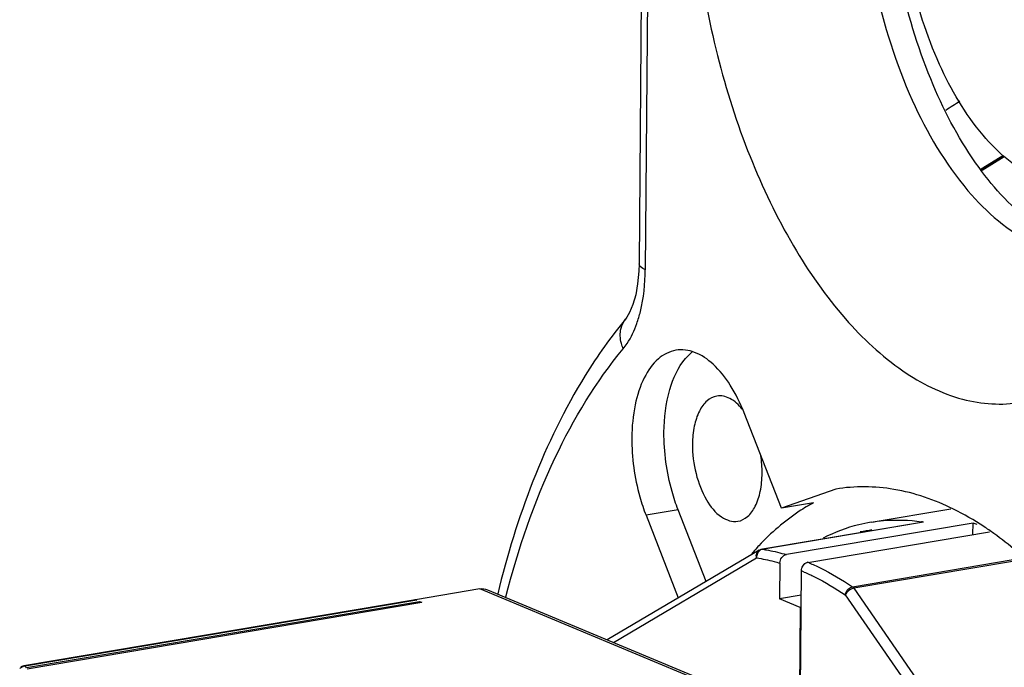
# Model space of a CAD drawing. Header units: millimetres. Extents: x 12 to 2508, y 25 to 1770.
# Tile 28 of 53: x 2126 to 2151, y 643 to 660. Entities that reach past the tile are written whole.
import ezdxf

# ---------------------------------------------------------------- set-up
doc = ezdxf.new("R2010")
doc.units = ezdxf.units.MM
for name, color, linetype in [('CABLE_PBL77', 7, 'Continuous'), ('COVER_J_ABL73', 7, 'Continuous'), ('COVER_J_PBL75', 7, 'Continuous'), ('new_view_8_VBL72', 7, 'Continuous'), ('PLATE_J_PBL74', 7, 'Continuous')]:
    doc.layers.add(name, color=color, linetype=linetype)

# ---------------------------------------------------------------- blocks, each defined once
blk = doc.blocks.new('PLATE_J_PBL74', base_point=(3046.832, 1114.21))
at = {"layer": 'PLATE_J_PBL74', "color": 7}
for points, knots in [([(3007.521, 1128.052), (3007.527, 1126.984), (3007.764, 1124.868), (3008.687, 1121.957), (3010.053, 1119.606), (3011.335, 1118.465), (3012.003, 1118.158)], [0, 0, 0, 0, 0.283583, 0.560884, 0.804968, 1, 1, 1, 1]), ([(3012.004, 1118.663), (3011.447, 1119.062), (3010.412, 1120.197), (3008.84, 1123.146), (3008.278, 1125.806), (3008.203, 1127.628)], [0, 0, 0, 0, 0.206165, 0.452074, 1, 1, 1, 1]), ([(3012.017, 1119.892), (3011.496, 1120.137), (3010.497, 1121.034), (3009.429, 1122.875), (3008.705, 1125.15), (3008.516, 1126.804), (3008.509, 1127.639)], [0, 0, 0, 0, 0.195502, 0.439562, 0.716538, 1, 1, 1, 1])]:
    blk.add_open_spline(points, degree=3, knots=knots, dxfattribs=at)
blk = doc.blocks.new('COVER_J_PBL75', base_point=(3038.922, 1113.904))
at = {"layer": 'COVER_J_PBL75', "color": 7}
for p, q in [((3001.949, 1142.717), (3001.734, 1117.635)), ((3001.42, 1116.25), (3001.384, 1116.202)), ((3001.39, 1116.211), (3001.384, 1116.202)), ((3001.39, 1116.211), (3001.384, 1116.203)), ((3005.435, 1111.29), (3004.468, 1113.763)), ((3006.847, 1111.784), (3005.435, 1111.29)), ((3006.271, 1111.431), (3005.435, 1111.29)), ((3001.916, 1111.103), (3002.755, 1108.957)), ((3003.479, 1109.384), (3002.752, 1111.244))]:
    blk.add_line(p, q, dxfattribs=at)
at = {"layer": 'COVER_J_PBL75', "color": 2}
for p, q in [((3002.113, 1142.568), (3001.898, 1117.485)), ((3010.627, 1120.102), (3011.193, 1120.455)), ((3010.637, 1120.081), (3011.21, 1120.433)), ((3010.65, 1120.071), (3011.224, 1120.422)), ((3001.383, 1116.202), (3001.39, 1116.211)), ((3002.752, 1111.244), (3001.916, 1111.103))]:
    blk.add_line(p, q, dxfattribs=at)
at = {"layer": 'COVER_J_PBL75', "color": 7}
blk.add_lwpolyline([(3001.734, 1117.635), (3001.729, 1117.449), (3001.699, 1117.119), (3001.648, 1116.83), (3001.577, 1116.578), (3001.49, 1116.369), (3001.42, 1116.25)], dxfattribs=at)
at = {"layer": 'COVER_J_PBL75', "color": 2}
blk.add_arc((3059.263, 1046.071), 90.354, 122.98303, 123.2623, dxfattribs=at)
at = {"layer": 'COVER_J_PBL75', "color": 7}
for centre, radius, start, end in [((3010.032, 1105.438), 7.117, 137.2822, 138.9843), ((3009.886, 1105.572), 6.918, 136.7298, 137.2767)]:
    blk.add_arc(centre, radius, start, end, dxfattribs=at)
for points, knots in [([(3003.094, 1128.626), (3003.078, 1126.755), (3003.429, 1123.945), (3004.541, 1120.459), (3005.648, 1118.144), (3006.972, 1116.241), (3008.455, 1114.844), (3010.046, 1114.032), (3011.166, 1113.955), (3011.668, 1114.04)], [0, 0, 0, 0, 0.30276, 0.451685, 0.591051, 0.716293, 0.824873, 0.917564, 1, 1, 1, 1]), ([(3001.384, 1116.203), (3001.001, 1115.741), (2999.474, 1113.579), (2998.546, 1111.043), (2998.061, 1109.064)], [0, 0, 0, 0, 0.227639, 1, 1, 1, 1]), ([(3002.694, 1115.391), (3002.526, 1115.363), (3002.177, 1115.178), (3001.821, 1114.652), (3001.598, 1113.943), (3001.549, 1113.407), (3001.547, 1113.121)], [0, 0, 0, 0, 0.187136, 0.411118, 0.684496, 1, 1, 1, 1]), ([(3004.468, 1113.763), (3004.37, 1114.014), (3004.148, 1114.469), (3003.715, 1115.02), (3003.224, 1115.366), (3002.854, 1115.418), (3002.694, 1115.391)], [0, 0, 0, 0, 0.314581, 0.586592, 0.810706, 1, 1, 1, 1]), ([(3002.383, 1113.262), (3002.386, 1113.636), (3002.462, 1114.31), (3002.745, 1114.949), (3002.941, 1115.176)], [0, 0, 0, 0, 0.554751, 1, 1, 1, 1]), ([(3003.754, 1114.201), (3003.662, 1114.185), (3003.47, 1114.084), (3003.274, 1113.794), (3003.152, 1113.404), (3003.125, 1113.11), (3003.123, 1112.952)], [0, 0, 0, 0, 0.187128, 0.411103, 0.684496, 1, 1, 1, 1]), ([(3004.419, 1113.859), (3004.329, 1113.971), (3004.139, 1114.156), (3003.867, 1114.22), (3003.754, 1114.201)], [0, 0, 0, 0, 0.557924, 1, 1, 1, 1]), ([(3002.752, 1111.244), (3002.691, 1111.401), (3002.474, 1112.053), (3002.379, 1112.745), (3002.383, 1113.262)], [0, 0, 0, 0, 0.246522, 1, 1, 1, 1]), ([(3001.547, 1113.121), (3001.543, 1112.604), (3001.638, 1111.912), (3001.854, 1111.26), (3001.916, 1111.103)], [0, 0, 0, 0, 0.753478, 1, 1, 1, 1]), ([(3003.123, 1112.952), (3003.121, 1112.695), (3003.183, 1112.191), (3003.438, 1111.533), (3003.798, 1111.051), (3004.158, 1110.923), (3004.302, 1110.947)], [0, 0, 0, 0, 0.304401, 0.593492, 0.827238, 1, 1, 1, 1]), ([(3004.302, 1110.947), (3004.394, 1110.962), (3004.586, 1111.064), (3004.782, 1111.353), (3004.905, 1111.743), (3004.931, 1112.038), (3004.933, 1112.195)], [0, 0, 0, 0, 0.187128, 0.411103, 0.684496, 1, 1, 1, 1]), ([(3009.907, 1111.264), (3009.42, 1111.504), (3008.415, 1111.856), (3007.344, 1111.867), (3006.847, 1111.784)], [0, 0, 0, 0, 0.518807, 1, 1, 1, 1]), ([(3006.271, 1111.431), (3006.143, 1111.362), (3005.626, 1111.049), (3005.164, 1110.648), (3004.849, 1110.314)], [0, 0, 0, 0, 0.2401, 1, 1, 1, 1]), ([(3010.956, 1110.631), (3010.87, 1110.693), (3010.534, 1110.924), (3010.179, 1111.13), (3009.907, 1111.264)], [0, 0, 0, 0, 0.257991, 1, 1, 1, 1]), ([(3012.458, 1109.301), (3012.338, 1109.428), (3011.87, 1109.907), (3011.358, 1110.344), (3010.956, 1110.631)], [0, 0, 0, 0, 0.261577, 1, 1, 1, 1])]:
    blk.add_open_spline(points, degree=3, knots=knots, dxfattribs=at)
at = {"layer": 'COVER_J_PBL75', "color": 2}
for points, knots in [([(3001.898, 1117.485), (3001.875, 1117.495), (3001.81, 1117.525), (3001.734, 1117.584), (3001.734, 1117.635)], [0, 0, 0, 0, 0.329518, 1, 1, 1, 1]), ([(3001.677, 1116.084), (3001.713, 1116.187), (3001.847, 1116.642), (3001.895, 1117.12), (3001.898, 1117.485)], [0, 0, 0, 0, 0.229755, 1, 1, 1, 1]), ([(3001.323, 1115.431), (3001.305, 1115.475), (3001.245, 1115.645), (3001.235, 1115.836), (3001.267, 1115.964)], [0, 0, 0, 0, 0.266511, 1, 1, 1, 1]), ([(3001.324, 1115.431), (3001.36, 1115.475), (3001.508, 1115.675), (3001.613, 1115.904), (3001.677, 1116.084)], [0, 0, 0, 0, 0.230518, 1, 1, 1, 1]), ([(2998.272, 1108.984), (2998.591, 1110.223), (2999.368, 1112.499), (3000.613, 1114.576), (3001.323, 1115.431)], [0, 0, 0, 0, 0.535, 1, 1, 1, 1])]:
    blk.add_open_spline(points, degree=3, knots=knots, dxfattribs=at)
blk.add_open_spline([(3001.267, 1115.964), (3001.288, 1116.05), (3001.328, 1116.133), (3001.383, 1116.202)], degree=3, dxfattribs=at)
at = {"layer": 'COVER_J_PBL75', "color": 7}
for points in [[(3002.941, 1115.176), (3002.995, 1115.238), (3003.054, 1115.296), (3003.119, 1115.347)], [(3004.933, 1112.195), (3004.934, 1112.35), (3004.923, 1112.505), (3004.9, 1112.658)]]:
    blk.add_open_spline(points, degree=3, dxfattribs=at)
blk = doc.blocks.new('CABLE_PBL77', base_point=(2998.349, 1095.022))
at = {"layer": 'CABLE_PBL77', "color": 7}
for p, q in [((3007.765, 1110.924), (3009.842, 1111.274)), ((3004.925, 1110.223), (3009.078, 1110.923)), ((3010.415, 1110.899), (3005.564, 1110.082)), ((3010.412, 1110.604), (3010.415, 1110.899)), ((3006.124, 1109.881), (3010.84, 1110.676)), ((3004.857, 1110.198), (3000.91, 1107.867)), ((3005.396, 1109.861), (3005.388, 1108.932)), ((3006.052, 1109.85), (3006.029, 1109.846)), ((3006.04, 1109.842), (3006.029, 1109.846)), ((3006.029, 1109.846), (3006.029, 1109.829)), ((3005.92, 1105.616), (3005.955, 1109.661)), ((2997.601, 1109.193), (2995.928, 1108.911)), ((2997.795, 1109.17), (3003.586, 1106.747)), ((2995.924, 1108.903), (2985.746, 1107.188)), ((2985.811, 1107.145), (2996.033, 1108.867)), ((2985.833, 1107.116), (2996.088, 1108.844)), ((2995.922, 1108.909), (2995.928, 1108.911)), ((2995.922, 1108.909), (2995.928, 1108.911)), ((2995.928, 1108.911), (2995.959, 1108.898)), ((2996.033, 1108.867), (2996.088, 1108.844)), ((2996.033, 1108.867), (2996.033, 1108.835)), ((3005.95, 1109.026), (3005.388, 1108.932)), ((3005.925, 1108.707), (3005.388, 1108.932)), ((3005.925, 1108.707), (3005.899, 1105.625)), ((3005.925, 1108.707), (3005.947, 1108.71)), ((2985.684, 1107.166), (2985.665, 1107.155)), ((2985.676, 1107.162), (2985.666, 1107.155)), ((2985.709, 1107.177), (2985.684, 1107.166)), ((2985.732, 1107.185), (2985.709, 1107.177)), ((2985.746, 1107.188), (2985.731, 1107.185)), ((2985.732, 1107.185), (2985.731, 1107.185))]:
    blk.add_line(p, q, dxfattribs=at)
at = {"layer": 'CABLE_PBL77', "color": 2}
for p, q in [((3009.125, 1110.928), (3004.944, 1110.223)), ((3001.07, 1107.8), (3004.791, 1109.998)), ((3007.279, 1109.246), (3011.461, 1109.951)), ((3011.438, 1109.9), (3007.318, 1109.206)), ((3003.403, 1106.765), (2997.601, 1109.193)), ((3007.318, 1109.206), (3012.264, 1102.059)), ((2995.959, 1108.898), (2985.781, 1107.183)), ((3007.094, 1109.034), (3012.04, 1101.887)), ((2985.701, 1107.171), (2985.7, 1107.173))]:
    blk.add_line(p, q, dxfattribs=at)
for centre, radius, start, end in [((3008.422, 1106.457), 4.526, 81.065, 81.6812), ((3008.298, 1106.739), 4.016, 97.2849, 101.6965), ((3003.882, 1104.555), 5.779, 66.8247, 67.1781), ((3003.733, 1104.382), 5.727, 66.389, 67.1755), ((2985.795, 1106.968), 0.215, 115.2077, 136.8492), ((2985.794, 1106.97), 0.213, 107.9373, 115.2059), ((2987.85, 1108.744), 2.591, 217.0396, 217.3959), ((2987.87, 1108.759), 2.617, 217.3967, 218.107)]:
    blk.add_arc(centre, radius, start, end, dxfattribs=at)
at = {"layer": 'CABLE_PBL77', "color": 7}
for centre, radius, start, end in [((3009.14, 1110.554), 0.374, 92.212, 99.5657), ((3008.948, 1105.956), 5.156, 72.1798, 73.475), ((3006.176, 1109.677), 0.213, 129.672, 134.0681), ((3006.172, 1109.683), 0.206, 125.6841, 129.6579), ((2996.994, 1104.942), 4.11, 105.1224, 105.5689), ((2995.934, 1108.847), 0.0562, 94.7772, 99.5801)]:
    blk.add_arc(centre, radius, start, end, dxfattribs=at)
for points, knots in [([(3007.765, 1110.924), (3007.658, 1110.906), (3007.23, 1110.817), (3006.815, 1110.66), (3006.522, 1110.512)], [0, 0, 0, 0, 0.248095, 1, 1, 1, 1]), ([(3005.396, 1109.861), (3005.396, 1109.912), (3005.429, 1110.012), (3005.518, 1110.074), (3005.564, 1110.082)], [0, 0, 0, 0, 0.519894, 1, 1, 1, 1])]:
    blk.add_open_spline(points, degree=3, knots=knots, dxfattribs=at)
at = {"layer": 'CABLE_PBL77', "color": 2}
for points, knots in [([(3007.765, 1110.924), (3007.872, 1110.942), (3008.307, 1110.998), (3008.751, 1110.983), (3009.077, 1110.935)], [0, 0, 0, 0, 0.247626, 1, 1, 1, 1]), ([(3004.791, 1109.998), (3004.781, 1110.035), (3004.778, 1110.114), (3004.827, 1110.18), (3004.857, 1110.198)], [0, 0, 0, 0, 0.527025, 1, 1, 1, 1]), ([(3004.925, 1110.223), (3004.928, 1110.224), (3004.935, 1110.224), (3004.941, 1110.224), (3004.944, 1110.223)], [0, 0, 0, 0, 0.495267, 1, 1, 1, 1]), ([(3004.944, 1110.223), (3004.996, 1110.215), (3005.205, 1110.178), (3005.411, 1110.128), (3005.564, 1110.082)], [0, 0, 0, 0, 0.246653, 1, 1, 1, 1]), ([(3004.791, 1109.998), (3004.944, 1109.974), (3005.146, 1109.931), (3005.345, 1109.876), (3005.396, 1109.861)], [0, 0, 0, 0, 0.746391, 1, 1, 1, 1]), ([(3006.157, 1109.867), (3006.252, 1109.827), (3006.641, 1109.648), (3007.011, 1109.429), (3007.279, 1109.246)], [0, 0, 0, 0, 0.241505, 1, 1, 1, 1]), ([(3006.027, 1109.63), (3006.118, 1109.59), (3006.487, 1109.417), (3006.839, 1109.208), (3007.094, 1109.034)], [0, 0, 0, 0, 0.241786, 1, 1, 1, 1]), ([(3007.094, 1109.034), (3007.097, 1109.059), (3007.122, 1109.153), (3007.208, 1109.234), (3007.279, 1109.246)], [0, 0, 0, 0, 0.257515, 1, 1, 1, 1]), ([(3007.318, 1109.206), (3007.245, 1109.194), (3007.155, 1109.136), (3007.103, 1109.055), (3007.094, 1109.034)], [0, 0, 0, 0, 0.768186, 1, 1, 1, 1]), ([(2985.687, 1107.167), (2985.685, 1107.167), (2985.68, 1107.164), (2985.676, 1107.162), (2985.675, 1107.161)], [0, 0, 0, 0, 0.502494, 1, 1, 1, 1]), ([(2985.7, 1107.173), (2985.698, 1107.172), (2985.694, 1107.17), (2985.689, 1107.168), (2985.687, 1107.167)], [0, 0, 0, 0, 0.500183, 1, 1, 1, 1]), ([(2985.718, 1107.18), (2985.715, 1107.179), (2985.709, 1107.177), (2985.703, 1107.174), (2985.7, 1107.173)], [0, 0, 0, 0, 0.483662, 1, 1, 1, 1]), ([(2985.703, 1107.163), (2985.703, 1107.164), (2985.702, 1107.167), (2985.701, 1107.169), (2985.701, 1107.171)], [0, 0, 0, 0, 0.50008, 1, 1, 1, 1]), ([(2985.731, 1107.185), (2985.729, 1107.184), (2985.724, 1107.183), (2985.72, 1107.181), (2985.718, 1107.18)], [0, 0, 0, 0, 0.507108, 1, 1, 1, 1]), ([(2985.768, 1107.187), (2985.77, 1107.187), (2985.775, 1107.186), (2985.779, 1107.184), (2985.781, 1107.183)], [0, 0, 0, 0, 0.491715, 1, 1, 1, 1])]:
    blk.add_open_spline(points, degree=3, knots=knots, dxfattribs=at)
for points in [[(3004.839, 1110.158), (3004.817, 1110.13), (3004.802, 1110.096), (3004.795, 1110.062)], [(3004.87, 1110.189), (3004.859, 1110.18), (3004.848, 1110.169), (3004.839, 1110.158)], [(3004.944, 1110.223), (3004.917, 1110.219), (3004.891, 1110.206), (3004.87, 1110.189)], [(3004.795, 1110.062), (3004.791, 1110.041), (3004.79, 1110.019), (3004.791, 1109.998)], [(3007.279, 1109.246), (3007.295, 1109.236), (3007.307, 1109.221), (3007.318, 1109.206)], [(2985.781, 1107.183), (2985.763, 1107.182), (2985.745, 1107.179), (2985.729, 1107.173)], [(2985.746, 1107.188), (2985.753, 1107.189), (2985.761, 1107.189), (2985.768, 1107.187)]]:
    blk.add_open_spline(points, degree=3, dxfattribs=at)
at = {"layer": 'CABLE_PBL77', "color": 7}
for points in [[(3004.857, 1110.198), (3004.878, 1110.21), (3004.901, 1110.219), (3004.925, 1110.223)], [(3005.966, 1109.728), (3005.977, 1109.766), (3005.999, 1109.803), (3006.028, 1109.831)], [(3006.124, 1109.881), (3006.098, 1109.877), (3006.073, 1109.866), (3006.051, 1109.85)], [(3005.955, 1109.661), (3005.955, 1109.683), (3005.959, 1109.706), (3005.966, 1109.728)], [(2997.601, 1109.193), (2997.665, 1109.204), (2997.735, 1109.195), (2997.795, 1109.17)], [(2995.959, 1108.898), (2995.95, 1108.902), (2995.939, 1108.904), (2995.929, 1108.903)]]:
    blk.add_open_spline(points, degree=3, dxfattribs=at)
blk = doc.blocks.new('COVER_J_ABL73', base_point=(3032.495, 1114.21))
at = {"layer": 'CABLE_PBL77'}
blk.add_blockref('CABLE_PBL77', (2998.349, 1095.022), dxfattribs=at)
at = {"layer": 'COVER_J_PBL75'}
blk.add_blockref('COVER_J_PBL75', (3038.922, 1113.904), dxfattribs=at)
at = {"layer": 'PLATE_J_PBL74'}
blk.add_blockref('PLATE_J_PBL74', (3046.832, 1114.21), dxfattribs=at)
blk = doc.blocks.new('NEW_VIEW_8_VBL72', base_point=(3094.865, 1579.719))
at = {"layer": 'COVER_J_ABL73'}
blk.add_blockref('COVER_J_ABL73', (3032.495, 1114.21), dxfattribs=at)

msp = doc.modelspace()

# ---------------------------------------------------------------- block references
at = {"layer": 'new_view_8_VBL72'}
msp.add_blockref('NEW_VIEW_8_VBL72', (2235.107, 1115.455), dxfattribs=at)

doc.saveas('drawing.dxf')
